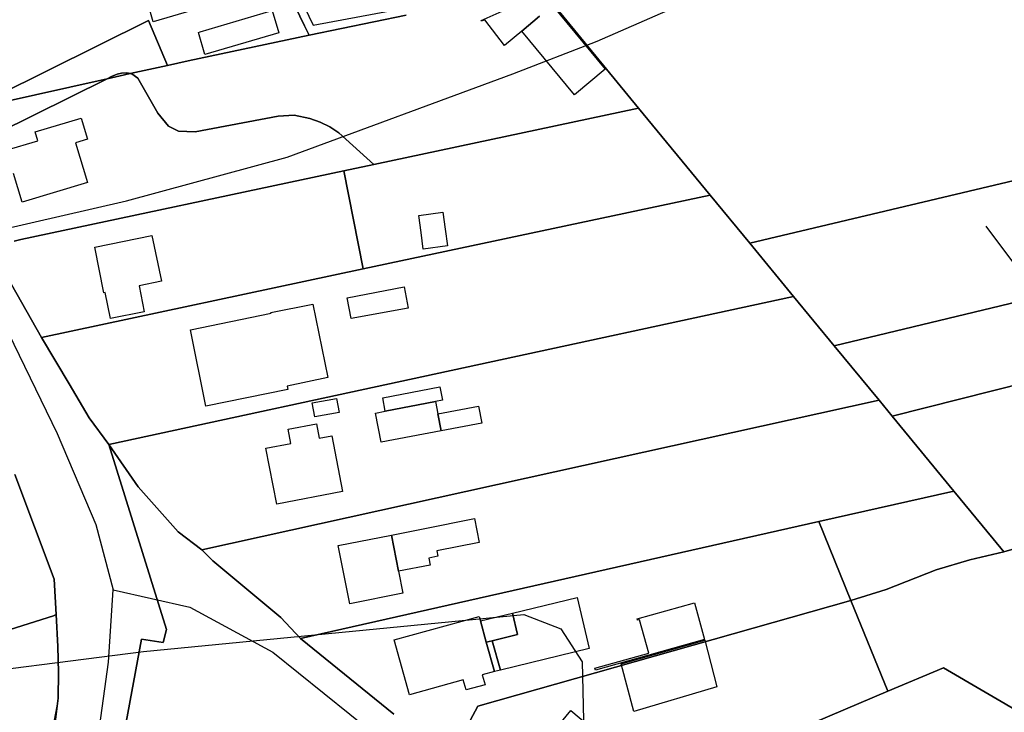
# Model space of a CAD drawing. Extents: x 577960 to 582939, y 6017202 to 6023066.
# Tile 129 of 217: x 579558 to 579699, y 6021757 to 6021856. Entities that reach past the tile are written whole.
import ezdxf

# ---------------------------------------------------------------- set-up
doc = ezdxf.new("R2010")
doc.units = 0
doc.header["$MEASUREMENT"] = 0
doc.linetypes.add('D', pattern=[0])
for name, color, linetype in [('LI__FLUR', 7, 'D'), ('LI__GEB', 7, 'Continuous'), ('LI__STRASSE', 7, 'Continuous')]:
    doc.layers.add(name, color=color, linetype=linetype)

msp = doc.modelspace()

# ---------------------------------------------------------------- linework, layer by layer
at = {"layer": 'LI__FLUR', "color": 8, "linetype": 'D', "true_color": 0x808080}
for p, q in [((579598.366, 6021855.5), (579589.339, 6021874.002)), ((579589.339, 6021874.002), (579598.366, 6021855.5)), ((579634.401, 6021858.057), (579646.227, 6021843.693)), ((579646.227, 6021843.693), (579634.401, 6021858.057)), ((579575.992, 6021856.27), (579550.225, 6021843.449)), ((579550.225, 6021843.449), (579575.992, 6021856.27)), ((579578.711, 6021849.826), (579575.992, 6021856.27)), ((579575.992, 6021856.27), (579578.711, 6021849.826)), ((579612.93, 6021857.038), (579599.015, 6021854.17)), ((579599.015, 6021854.17), (579612.93, 6021857.038)), ((579599.015, 6021854.17), (579598.366, 6021855.5)), ((579598.366, 6021855.5), (579599.015, 6021854.17)), ((579581.652, 6021850.472), (579599.015, 6021854.17)), ((579599.015, 6021854.17), (579581.652, 6021850.472)), ((579578.711, 6021849.826), (579581.652, 6021850.472)), ((579581.652, 6021850.472), (579578.711, 6021849.826)), ((579571.506, 6021848.553), (579572.116, 6021848.683)), ((579572.116, 6021848.683), (579571.506, 6021848.553)), ((579573.375, 6021848.653), (579571.916, 6021848.333)), ((579571.916, 6021848.333), (579573.375, 6021848.653)), ((579572.116, 6021848.683), (579572.896, 6021848.753)), ((579572.896, 6021848.753), (579572.116, 6021848.683)), ((579572.896, 6021848.753), (579573.375, 6021848.653)), ((579573.375, 6021848.653), (579572.896, 6021848.753)), ((579573.375, 6021848.653), (579578.711, 6021849.826)), ((579578.711, 6021849.826), (579573.375, 6021848.653)), ((579573.585, 6021848.613), (579573.375, 6021848.653)), ((579573.375, 6021848.653), (579573.585, 6021848.613)), ((579574.445, 6021848.003), (579573.585, 6021848.613)), ((579573.585, 6021848.613), (579574.445, 6021848.003)), ((579570.057, 6021847.914), (579550.474, 6021838.208)), ((579550.474, 6021838.208), (579570.057, 6021847.914)), ((579554.383, 6021844.406), (579570.057, 6021847.914)), ((579570.057, 6021847.914), (579554.383, 6021844.406)), ((579571.916, 6021848.333), (579570.057, 6021847.914)), ((579570.057, 6021847.914), (579571.916, 6021848.333)), ((579570.057, 6021847.914), (579570.666, 6021848.223)), ((579570.666, 6021848.223), (579570.057, 6021847.914)), ((579570.666, 6021848.223), (579571.506, 6021848.553)), ((579571.506, 6021848.553), (579570.666, 6021848.223)), ((579577.304, 6021842.955), (579574.445, 6021848.003)), ((579574.445, 6021848.003), (579577.304, 6021842.955)), ((579578.853, 6021841.116), (579577.304, 6021842.955)), ((579577.304, 6021842.955), (579578.853, 6021841.116)), ((579608.271, 6021835.627), (579646.227, 6021843.693)), ((579646.227, 6021843.693), (579608.271, 6021835.627)), ((579646.227, 6021843.693), (579656.482, 6021831.237)), ((579656.482, 6021831.237), (579646.227, 6021843.693)), ((579594.557, 6021842.555), (579582.682, 6021840.276)), ((579582.682, 6021840.276), (579594.557, 6021842.555)), ((579596.866, 6021842.665), (579594.557, 6021842.555)), ((579594.557, 6021842.555), (579596.866, 6021842.665)), ((579599.125, 6021842.215), (579596.866, 6021842.665)), ((579596.866, 6021842.665), (579599.125, 6021842.215)), ((579600.595, 6021841.705), (579599.125, 6021842.215)), ((579599.125, 6021842.215), (579600.595, 6021841.705)), ((579601.984, 6021841.035), (579600.595, 6021841.705)), ((579600.595, 6021841.705), (579601.984, 6021841.035)), ((579580.283, 6021840.386), (579578.853, 6021841.116)), ((579578.853, 6021841.116), (579580.283, 6021840.386)), ((579582.682, 6021840.276), (579580.283, 6021840.386)), ((579580.283, 6021840.386), (579582.682, 6021840.276)), ((579603.253, 6021840.146), (579601.984, 6021841.035)), ((579601.984, 6021841.035), (579603.253, 6021840.146)), ((579608.271, 6021835.627), (579603.253, 6021840.146)), ((579603.253, 6021840.146), (579608.271, 6021835.627)), ((579557.681, 6021824.853), (579603.963, 6021834.698)), ((579603.963, 6021834.698), (579557.681, 6021824.853)), ((579603.963, 6021834.698), (579608.271, 6021835.627)), ((579608.271, 6021835.627), (579603.963, 6021834.698)), ((579606.762, 6021820.653), (579603.963, 6021834.698)), ((579603.963, 6021834.698), (579606.762, 6021820.653)), ((579662.18, 6021824.31), (579706.902, 6021834.944)), ((579706.902, 6021834.944), (579662.18, 6021824.31)), ((579656.482, 6021831.237), (579606.762, 6021820.653)), ((579606.762, 6021820.653), (579656.482, 6021831.237)), ((579662.18, 6021824.31), (579656.482, 6021831.237)), ((579656.482, 6021831.237), (579662.18, 6021824.31)), ((579556.712, 6021824.643), (579557.681, 6021824.853)), ((579557.681, 6021824.853), (579556.712, 6021824.643)), ((579668.457, 6021816.683), (579662.18, 6021824.31)), ((579662.18, 6021824.31), (579668.457, 6021816.683)), ((579606.762, 6021820.653), (579560.62, 6021810.829)), ((579560.62, 6021810.829), (579606.762, 6021820.653)), ((579721.956, 6021821.139), (579674.295, 6021809.596)), ((579674.295, 6021809.596), (579721.956, 6021821.139)), ((579556.332, 6021818.426), (579560.62, 6021810.829)), ((579560.62, 6021810.829), (579556.332, 6021818.426)), ((579570.286, 6021795.475), (579668.457, 6021816.683)), ((579668.457, 6021816.683), (579570.286, 6021795.475)), ((579668.457, 6021816.683), (579674.295, 6021809.596)), ((579674.295, 6021809.596), (579668.457, 6021816.683)), ((579560.62, 6021810.829), (579564.608, 6021804.181)), ((579564.608, 6021804.181), (579560.62, 6021810.829)), ((579674.295, 6021809.596), (579680.712, 6021801.808)), ((579680.712, 6021801.808), (579674.295, 6021809.596)), ((579713.772, 6021807.45), (579682.592, 6021799.519)), ((579682.592, 6021799.519), (579713.772, 6021807.45)), ((579564.608, 6021804.181), (579567.477, 6021799.283)), ((579567.477, 6021799.283), (579564.608, 6021804.181)), ((579680.712, 6021801.808), (579583.62, 6021780.39)), ((579583.62, 6021780.39), (579680.712, 6021801.808)), ((579680.712, 6021801.808), (579682.592, 6021799.519)), ((579682.592, 6021799.519), (579680.712, 6021801.808)), ((579567.477, 6021799.283), (579570.286, 6021795.475)), ((579570.286, 6021795.475), (579567.477, 6021799.283)), ((579682.592, 6021799.519), (579691.428, 6021788.793)), ((579691.428, 6021788.793), (579682.592, 6021799.519)), ((579574.484, 6021789.417), (579570.286, 6021795.475)), ((579570.286, 6021795.475), (579578.572, 6021768.935)), ((579578.572, 6021768.935), (579570.286, 6021795.475)), ((579570.286, 6021795.475), (579574.484, 6021789.417)), ((579556.811, 6021791.157), (579562.439, 6021776.183)), ((579562.439, 6021776.183), (579556.811, 6021791.157)), ((579580.232, 6021782.959), (579574.484, 6021789.417)), ((579574.484, 6021789.417), (579580.232, 6021782.959)), ((579691.428, 6021788.793), (579672.096, 6021784.436)), ((579672.096, 6021784.436), (579691.428, 6021788.793)), ((579697.066, 6021781.936), (579691.428, 6021788.793)), ((579691.428, 6021788.793), (579697.066, 6021781.936)), ((579597.775, 6021767.675), (579672.096, 6021784.436)), ((579672.096, 6021784.436), (579597.775, 6021767.675)), ((579672.096, 6021784.436), (579676.684, 6021773.1)), ((579676.684, 6021773.1), (579672.096, 6021784.436)), ((579583.62, 6021780.39), (579580.232, 6021782.959)), ((579580.232, 6021782.959), (579583.62, 6021780.39)), ((579698.605, 6021780.067), (579697.066, 6021781.936)), ((579697.066, 6021781.936), (579698.605, 6021780.067)), ((579702.334, 6021781.196), (579698.605, 6021780.067)), ((579698.605, 6021780.067), (579702.334, 6021781.196)), ((579585.21, 6021778.811), (579583.62, 6021780.39)), ((579583.62, 6021780.39), (579585.21, 6021778.811)), ((579698.605, 6021780.067), (579693.737, 6021778.927)), ((579693.737, 6021778.927), (579698.605, 6021780.067)), ((579594.956, 6021770.674), (579585.21, 6021778.811)), ((579585.21, 6021778.811), (579594.956, 6021770.674)), ((579693.737, 6021778.927), (579688.899, 6021777.478)), ((579688.899, 6021777.478), (579693.737, 6021778.927)), ((579688.899, 6021777.478), (579681.712, 6021774.699)), ((579681.712, 6021774.699), (579688.899, 6021777.478)), ((579562.439, 6021776.183), (579562.738, 6021771.095)), ((579562.738, 6021771.095), (579562.439, 6021776.183)), ((579681.712, 6021774.699), (579676.684, 6021773.1)), ((579676.684, 6021773.1), (579681.712, 6021774.699)), ((579676.684, 6021773.1), (579623.195, 6021757.938)), ((579623.195, 6021757.938), (579676.684, 6021773.1)), ((579676.684, 6021773.1), (579681.952, 6021760.085)), ((579681.952, 6021760.085), (579676.684, 6021773.1)), ((579562.738, 6021771.095), (579562.379, 6021770.905)), ((579562.379, 6021770.905), (579562.738, 6021771.095)), ((579562.738, 6021771.095), (579562.978, 6021766.517)), ((579562.978, 6021766.517), (579562.738, 6021771.095)), ((579562.379, 6021770.905), (579546.205, 6021765.787)), ((579546.205, 6021765.787), (579562.379, 6021770.905)), ((579597.775, 6021767.675), (579594.956, 6021770.674)), ((579594.956, 6021770.674), (579597.775, 6021767.675)), ((579578.572, 6021768.935), (579578.082, 6021767.076)), ((579578.082, 6021767.076), (579578.572, 6021768.935)), ((579574.954, 6021767.546), (579571.725, 6021749.953)), ((579571.725, 6021749.953), (579574.954, 6021767.546)), ((579578.082, 6021767.076), (579574.954, 6021767.546)), ((579574.954, 6021767.546), (579578.082, 6021767.076)), ((579611.169, 6021756.789), (579597.775, 6021767.675)), ((579597.775, 6021767.675), (579611.169, 6021756.789)), ((579562.978, 6021766.517), (579563.058, 6021762.768)), ((579563.058, 6021762.768), (579562.978, 6021766.517)), ((579563.058, 6021762.768), (579563.038, 6021759.089)), ((579563.038, 6021759.089), (579563.058, 6021762.768)), ((579681.952, 6021760.085), (579689.948, 6021763.464)), ((579689.948, 6021763.464), (579681.952, 6021760.085)), ((579689.948, 6021763.464), (579703.723, 6021755.396)), ((579703.723, 6021755.396), (579689.948, 6021763.464)), ((579681.952, 6021760.085), (579654.962, 6021748.661)), ((579654.962, 6021748.661), (579681.952, 6021760.085)), ((579563.038, 6021759.089), (579562.868, 6021757.93)), ((579562.868, 6021757.93), (579563.038, 6021759.089)), ((579562.868, 6021757.93), (579562.148, 6021754.161)), ((579562.148, 6021754.161), (579562.868, 6021757.93)), ((579562.868, 6021757.93), (579562.408, 6021754.141)), ((579562.408, 6021754.141), (579562.868, 6021757.93)), ((579623.195, 6021757.938), (579620.955, 6021753.81)), ((579620.955, 6021753.81), (579623.195, 6021757.938))]:
    msp.add_line(p, q, dxfattribs=at)
at = {"layer": 'LI__GEB', "color": 5, "linetype": 'D', "true_color": 0x0000ff}
for p, q in [((579576.674, 6021856.07), (579572.866, 6021869.035)), ((579623.666, 6021856.248), (579630.123, 6021859.107)), ((579582.212, 6021857.689), (579576.674, 6021856.07)), ((579583.392, 6021854.63), (579593.728, 6021857.679)), ((579593.728, 6021857.679), (579594.657, 6021854.5)), ((579633.892, 6021858.407), (579641.459, 6021849.261)), ((579623.716, 6021856.148), (579623.666, 6021856.248)), ((579624.205, 6021856.368), (579623.716, 6021856.148)), ((579627.004, 6021852.66), (579624.205, 6021856.368)), ((579632.042, 6021856.878), (579629.493, 6021854.719)), ((579629.493, 6021854.719), (579632.042, 6021856.878)), ((579583.132, 6021854.56), (579583.392, 6021854.63)), ((579584.071, 6021851.382), (579583.132, 6021854.56)), ((579594.657, 6021854.5), (579584.071, 6021851.382)), ((579629.493, 6021854.719), (579627.004, 6021852.66)), ((579637.03, 6021845.602), (579629.493, 6021854.719)), ((579641.459, 6021849.261), (579637.03, 6021845.602)), ((579559.731, 6021840.277), (579566.318, 6021842.256)), ((579566.318, 6021842.256), (579567.218, 6021839.257)), ((579560.111, 6021839.027), (579559.731, 6021840.277)), ((579555.572, 6021837.648), (579560.111, 6021839.027)), ((579567.218, 6021839.257), (579565.518, 6021838.737)), ((579565.518, 6021838.737), (579567.248, 6021833.04)), ((579557.871, 6021830.201), (579556.622, 6021834.329)), ((579567.248, 6021833.04), (579557.871, 6021830.201)), ((579614.749, 6021828.29), (579618.167, 6021828.78)), ((579615.059, 6021825.861), (579614.749, 6021828.29)), ((579618.167, 6021828.78), (579618.507, 6021826.351)), ((579618.507, 6021826.351), (579618.847, 6021823.932)), ((579568.267, 6021823.743), (579576.464, 6021825.442)), ((579576.464, 6021825.442), (579577.823, 6021818.895)), ((579615.368, 6021823.482), (579615.059, 6021825.861)), ((579569.576, 6021817.216), (579568.267, 6021823.743)), ((579618.847, 6021823.932), (579615.368, 6021823.482)), ((579577.823, 6021818.895), (579574.634, 6021818.235)), ((579574.634, 6021818.235), (579575.374, 6021814.497)), ((579604.453, 6021816.505), (579612.62, 6021818.064)), ((579612.62, 6021818.064), (579613.199, 6021815.025)), ((579569.776, 6021817.256), (579569.576, 6021817.216)), ((579570.536, 6021813.517), (579569.776, 6021817.256)), ((579605.022, 6021813.516), (579604.453, 6021816.505)), ((579593.537, 6021814.376), (579599.555, 6021815.596)), ((579599.555, 6021815.596), (579601.684, 6021805.09)), ((579613.199, 6021815.025), (579605.022, 6021813.516)), ((579575.374, 6021814.497), (579570.536, 6021813.517)), ((579581.991, 6021811.918), (579593.557, 6021814.286)), ((579593.557, 6021814.286), (579593.537, 6021814.376)), ((579584.19, 6021800.982), (579581.991, 6021811.918)), ((579601.684, 6021805.09), (579595.876, 6021803.84)), ((579595.876, 6021803.84), (579595.976, 6021803.351)), ((579609.56, 6021802.181), (579617.757, 6021803.74)), ((579617.757, 6021803.74), (579618.127, 6021801.801)), ((579595.976, 6021803.351), (579584.19, 6021800.982)), ((579599.464, 6021801.431), (579602.913, 6021802.081)), ((579602.913, 6021802.081), (579603.293, 6021800.062)), ((579609.92, 6021800.241), (579609.56, 6021802.181)), ((579599.844, 6021799.412), (579599.464, 6021801.431)), ((579617.138, 6021801.611), (579609.92, 6021800.241)), ((579609.92, 6021800.241), (579617.138, 6021801.611)), ((579618.127, 6021801.801), (579617.138, 6021801.611)), ((579617.138, 6021801.611), (579617.467, 6021799.871)), ((579617.467, 6021799.871), (579623.285, 6021800.971)), ((579623.285, 6021800.971), (579623.755, 6021798.512)), ((579603.293, 6021800.062), (579599.844, 6021799.412)), ((579608.541, 6021799.982), (579609.92, 6021800.241)), ((579609.33, 6021795.783), (579608.541, 6021799.982)), ((579617.937, 6021797.412), (579617.467, 6021799.871)), ((579617.467, 6021799.871), (579617.937, 6021797.412)), ((579596.016, 6021797.643), (579600.044, 6021798.422)), ((579600.044, 6021798.422), (579600.434, 6021796.383)), ((579623.755, 6021798.512), (579617.937, 6021797.412)), ((579596.406, 6021795.614), (579596.016, 6021797.643)), ((579600.434, 6021796.383), (579602.273, 6021796.733)), ((579602.273, 6021796.733), (579603.813, 6021788.716)), ((579617.937, 6021797.412), (579609.33, 6021795.783)), ((579592.817, 6021794.924), (579596.406, 6021795.614)), ((579594.366, 6021786.897), (579592.817, 6021794.924)), ((579603.813, 6021788.716), (579594.366, 6021786.897)), ((579615.338, 6021783.378), (579622.705, 6021784.837)), ((579622.705, 6021784.837), (579623.385, 6021781.429)), ((579603.183, 6021780.969), (579610.81, 6021782.479)), ((579610.81, 6021782.479), (579615.338, 6021783.378)), ((579610.81, 6021782.479), (579611.829, 6021777.291)), ((579611.829, 6021777.291), (579610.81, 6021782.479)), ((579604.832, 6021772.623), (579603.183, 6021780.969)), ((579623.385, 6021781.429), (579617.317, 6021780.229)), ((579617.477, 6021779.45), (579616.168, 6021779.19)), ((579617.317, 6021780.229), (579617.477, 6021779.45)), ((579616.367, 6021778.19), (579611.829, 6021777.291)), ((579616.168, 6021779.19), (579616.367, 6021778.19)), ((579611.829, 6021777.291), (579612.459, 6021774.132)), ((579612.459, 6021774.132), (579604.832, 6021772.623)), ((579628.153, 6021771.292), (579637.419, 6021773.521)), ((579637.419, 6021773.521), (579639.148, 6021766.234)), ((579646.056, 6021770.452), (579654.263, 6021772.751)), ((579654.263, 6021772.751), (579655.682, 6021767.533)), ((579628.902, 6021768.214), (579628.153, 6021771.292)), ((579611.179, 6021767.455), (579623.375, 6021770.823)), ((579623.375, 6021770.823), (579623.555, 6021770.183)), ((579623.555, 6021770.183), (579624.404, 6021767.134)), ((579646.106, 6021770.262), (579646.056, 6021770.452)), ((579646.356, 6021770.332), (579646.106, 6021770.262)), ((579647.695, 6021765.554), (579646.356, 6021770.332)), ((579625.254, 6021767.334), (579628.902, 6021768.214)), ((579613.378, 6021759.598), (579611.179, 6021767.455)), ((579624.404, 6021767.134), (579625.574, 6021762.926)), ((579626.423, 6021763.136), (579625.254, 6021767.334)), ((579655.682, 6021767.533), (579640.058, 6021763.095)), ((579643.727, 6021764.035), (579655.742, 6021767.413)), ((579655.742, 6021767.413), (579657.471, 6021760.746)), ((579639.148, 6021766.234), (579626.423, 6021763.136)), ((579639.968, 6021763.395), (579647.695, 6021765.554)), ((579645.536, 6021757.208), (579643.727, 6021764.035)), ((579625.574, 6021762.926), (579623.834, 6021762.446)), ((579640.058, 6021763.095), (579639.968, 6021763.395)), ((579621.105, 6021761.707), (579613.378, 6021759.598)), ((579621.515, 6021760.287), (579621.105, 6021761.707)), ((579623.834, 6021762.446), (579624.224, 6021761.027)), ((579624.224, 6021761.027), (579621.515, 6021760.287)), ((579657.471, 6021760.746), (579645.536, 6021757.208)), ((579630.442, 6021749.951), (579636.539, 6021757.318)), ((579636.539, 6021757.318), (579645.846, 6021749.531))]:
    msp.add_line(p, q, dxfattribs=at)
at = {"layer": 'LI__GEB', "color": 5, "linetype": 'D', "true_color": 0x0100ff}
for p, q in [((579623.555, 6021770.183), (579628.153, 6021771.292)), ((579628.153, 6021771.292), (579628.902, 6021768.214)), ((579624.404, 6021767.134), (579623.555, 6021770.183)), ((579628.902, 6021768.214), (579625.254, 6021767.334)), ((579624.404, 6021767.134), (579625.254, 6021767.334)), ((579625.254, 6021767.334), (579624.404, 6021767.134)), ((579625.574, 6021762.926), (579624.404, 6021767.134)), ((579625.254, 6021767.334), (579626.423, 6021763.136)), ((579626.423, 6021763.136), (579625.574, 6021762.926))]:
    msp.add_line(p, q, dxfattribs=at)
at = {"layer": 'LI__STRASSE', "color": 251, "linetype": 'D', "true_color": 0x656464}
for p, q in [((579582.952, 6021890.396), (579599.573, 6021855.573)), ((579527.054, 6021870.736), (579562.899, 6021797.034)), ((579599.573, 6021855.573), (579633.722, 6021861.982)), ((579562.899, 6021797.034), (579568.416, 6021783.979)), ((579568.416, 6021783.979), (579570.935, 6021774.623)), ((579570.255, 6021764.267), (579570.935, 6021774.623)), ((579570.935, 6021774.623), (579581.901, 6021772.134)), ((579581.901, 6021772.134), (579593.816, 6021765.676)), ((579593.816, 6021765.676), (579666.667, 6021707.267)), ((579560.658, 6021696.155), (579570.255, 6021764.267))]:
    msp.add_line(p, q, dxfattribs=at)
at = {"layer": 'LI__STRASSE', "color": 251, "linetype": 'D', "true_color": 0x646464}
for p, q in [((579640.311, 6021853.314), (579678.35, 6021869.974)), ((579628.211, 6021848.628), (579640.311, 6021853.314)), ((579595.868, 6021836.684), (579628.211, 6021848.628)), ((579572.847, 6021830.388), (579595.868, 6021836.684)), ((579540.759, 6021823.092), (579572.847, 6021830.388)), ((579722.437, 6021791.524), (579696.069, 6021826.764)), ((579575.285, 6021765.786), (579629.8, 6021771.076)), ((579629.8, 6021771.076), (579635.085, 6021769.025)), ((579635.085, 6021769.025), (579638.175, 6021764.298)), ((579545.686, 6021762.009), (579575.285, 6021765.786)), ((579638.175, 6021764.298), (579639.559, 6021703.539))]:
    msp.add_line(p, q, dxfattribs=at)

doc.saveas('drawing.dxf')
